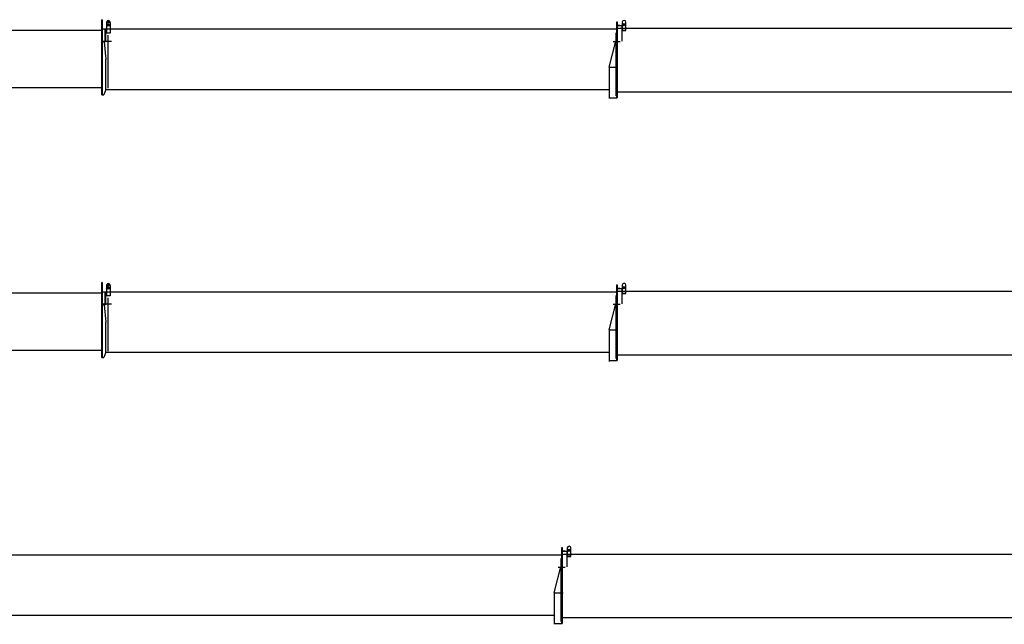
# Model space of a CAD drawing. Extents: x 13545 to 73484, y 3406 to 58416.
# Tile 2 of 10: x 36035 to 54760, y 3912 to 15413. Entities that reach past the tile are written whole.
import ezdxf

# ---------------------------------------------------------------- set-up
doc = ezdxf.new("R2010")
doc.units = 0
doc.header["$LTSCALE"] = 50
doc.header["$MEASUREMENT"] = 0
doc.linetypes.add('CENTER', pattern=[50.5, 30, -9, 2.5, -9])
doc.linetypes.add('HIDDEN', pattern=[12.6, 8.4, -4.2])
doc.layers.get('0').update_dxf_attribs({"linetype": 'CONTINUOUS'})
for name, color, linetype in [('2', 7, 'CONTINUOUS'), ('3', 7, 'CONTINUOUS'), ('4', 7, 'CONTINUOUS')]:
    doc.layers.add(name, color=color, linetype=linetype)

# ---------------------------------------------------------------- blocks, each defined once
blk = doc.blocks.new('*G175175')
at = {"layer": '2', "color": 7, "linetype": 'CONTINUOUS'}
for p, q in [((47390.995214, 15305.048618), (47390.995672, 15370.933996)), ((47391.497842, 15370.933994), (47399.498483, 15370.864173)), ((47398.996313, 15370.864175), (47398.997218, 15305.047452)), ((47493.000547, 15364.236775), (47492.994714, 15204.017424)), ((47562.999388, 15204.015945), (47562.999477, 15363.931091)), ((47451.125595, 15302.034269), (47389.997329, 15302.033363)), ((47391.009176, 14972.456791), (47390.995977, 15305.048611)), ((47398.996618, 15304.97879), (47398.997402, 14973.018817)), ((47398.996625, 15302.033327), (47485.002367, 15302.032991)), ((47398.997444, 15305.073391), (47398.997218, 15305.047452)), ((47398.997218, 15305.047452), (47398.997527, 15204.016686)), ((57072.997721, 15243.081343), (47399.499534, 15242.990643)), ((47485.002367, 15302.032991), (47485.001834, 15005.053268)), ((47492.966828, 15005.053268), (47493.003776, 15305.048324)), ((47492.994714, 15204.017502), (47562.99935, 15204.016793)), ((47562.999629, 15207.633262), (47492.994846, 15207.632514)), ((47243.000221, 14511.049057), (47373, 15005.052953)), ((47390.998875, 13929.066924), (47390.998938, 14972.456791)), ((47398.997227, 14973.018817), (47398.997227, 13929.06704)), ((47242.999449, 14511.049057), (47412.998761, 14511.050232)), ((47243.000221, 14511.137555), (47242.999728, 13952.069336)), ((47390.998911, 14519.045864), (47390.929123, 14511.049037)), ((47242.999728, 13952.069336), (47242.99889, 13929.067368)), ((47242.99889, 13929.067368), (47398.997227, 13929.06704)), ((47242.999728, 13952.069336), (47242.999321, 13912.068426)), ((47253.001405, 13929.067056), (47273.001093, 13929.066478)), ((47340.782457, 13929.067023), (47394.999761, 13929.066916)), ((56907.000012, 14034.0556), (47398.997227, 14033.995129))]:
    blk.add_line(p, q, dxfattribs=at)
at = {"layer": '2', "color": 7, "linetype": 'CENTER'}
for p, q in [((47320.536034, 15000), (47454.621684, 15000)), ((47371, 15163.289601), (47371, 13965.052953))]:
    blk.add_line(p, q, dxfattribs=at)
at = {"layer": '2', "color": 7, "linetype": 'CONTINUOUS'}
for radius in [22.501471, 15.000916]:
    blk.add_circle((47527.998637, 15316.934017), radius, dxfattribs=at)
blk.add_arc((47527.999062, 15363.931347), 35.000415, -0.000407, 179.5, dxfattribs=at)
blk = doc.blocks.new('*G176176')
at = {"layer": '4', "color": 7, "linetype": 'CONTINUOUS'}
for p, q in [((27970.600678, 14039.15105), (27970.599238, 15276.137732)), ((27970.600866, 15208.138106), (27970.600932, 15312.081884)), ((27970.600932, 15312.081884), (27978.602949, 15312.081523)), ((27977.600829, 15312.081569), (27977.600829, 14039.151037)), ((37595.000679, 15208.117665), (27977.600832, 15208.150289)), ((28076.855057, 15000), (28005.388785, 15000)), ((28020.599389, 15041.380118), (28050.601222, 14606.091915)), ((28050.600644, 14039.150904), (28050.601222, 14606.091915)), ((28050.60073, 14124.15203), (37594.998789, 14124.145848)), ((27970.600829, 14039.15105), (28050.600644, 14039.150904)), ((28032.824705, 14039.15112), (27980.639954, 14039.150439))]:
    blk.add_line(p, q, dxfattribs=at)
at = {"layer": '4', "color": 7, "linetype": 'CENTER'}
blk.add_line((28059, 15160.148227), (28059, 14167.611301), dxfattribs=at)
blk = doc.blocks.new('*G201201')
at = {"layer": '2', "color": 7, "linetype": 'CONTINUOUS'}
for p, q in [((47451.125595, 10302.034269), (47389.997329, 10302.033363)), ((47390.995214, 10305.048618), (47390.995672, 10370.933996)), ((47391.009176, 9972.456791), (47390.995977, 10305.048611)), ((47391.497842, 10370.933994), (47399.498483, 10370.864173)), ((47398.996313, 10370.864175), (47398.997218, 10305.047452)), ((47398.996618, 10304.97879), (47398.997402, 9973.018817)), ((47398.996625, 10302.033327), (47485.002367, 10302.032991)), ((47398.997444, 10305.073391), (47398.997218, 10305.047452)), ((47398.997218, 10305.047452), (47398.997527, 10204.016686)), ((47485.002367, 10302.032991), (47485.001834, 10005.053268)), ((47492.966828, 10005.053268), (47493.003776, 10305.048324)), ((47493.000547, 10364.236775), (47492.994714, 10204.017424)), ((47562.999388, 10204.015945), (47562.999477, 10363.931091)), ((57072.997721, 10243.081343), (47399.499534, 10242.990643)), ((47492.994714, 10204.017502), (47562.99935, 10204.016793)), ((47562.999629, 10207.633262), (47492.994846, 10207.632514)), ((47243.000221, 9511.049057), (47373, 10005.052953)), ((47390.998875, 8929.066924), (47390.998938, 9972.456791)), ((47398.997227, 9973.018817), (47398.997227, 8929.06704)), ((47242.999449, 9511.049057), (47412.998761, 9511.050232)), ((47243.000221, 9511.137555), (47242.999728, 8952.069336)), ((47390.998911, 9519.045864), (47390.929123, 9511.049037)), ((56907.000012, 9034.0556), (47398.997227, 9033.995129)), ((47242.999728, 8952.069336), (47242.99889, 8929.067368)), ((47242.99889, 8929.067368), (47398.997227, 8929.06704)), ((47242.999728, 8952.069336), (47242.999321, 8912.068426)), ((47253.001405, 8929.067056), (47273.001093, 8929.066478)), ((47340.782457, 8929.067023), (47394.999761, 8929.066916))]:
    blk.add_line(p, q, dxfattribs=at)
at = {"layer": '2', "color": 7, "linetype": 'CENTER'}
for p, q in [((47371, 10163.289601), (47371, 8965.052953)), ((47320.536034, 10000), (47454.621684, 10000))]:
    blk.add_line(p, q, dxfattribs=at)
at = {"layer": '2', "color": 7, "linetype": 'CONTINUOUS'}
for radius in [22.501471, 15.000916]:
    blk.add_circle((47527.998637, 10316.934017), radius, dxfattribs=at)
blk.add_arc((47527.999062, 10363.931347), 35.000415, -0.000407, 179.5, dxfattribs=at)
blk = doc.blocks.new('*G202202')
at = {"layer": '4', "color": 7, "linetype": 'CONTINUOUS'}
for p, q in [((27970.600866, 10208.138106), (27970.600932, 10312.081884)), ((27970.600932, 10312.081884), (27978.602949, 10312.081523)), ((27977.600829, 10312.081569), (27977.600829, 9039.151037)), ((27970.600678, 9039.15105), (27970.599238, 10276.137732)), ((37595.000679, 10208.117665), (27977.600832, 10208.150289)), ((28076.855057, 10000), (28005.388785, 10000)), ((28020.599389, 10041.380118), (28050.601222, 9606.091915)), ((28050.600644, 9039.150904), (28050.601222, 9606.091915)), ((27970.600829, 9039.15105), (28050.600644, 9039.150904)), ((28032.824705, 9039.15112), (27980.639954, 9039.150439)), ((28050.60073, 9124.15203), (37594.998789, 9124.145848))]:
    blk.add_line(p, q, dxfattribs=at)
at = {"layer": '4', "color": 7, "linetype": 'CENTER'}
blk.add_line((28059, 10160.148227), (28059, 9167.611301), dxfattribs=at)
blk = doc.blocks.new('*G228228')
at = {"layer": '2', "color": 7, "linetype": 'CONTINUOUS'}
for p, q in [((46406.125595, 5302.034269), (46344.997329, 5302.033363)), ((46345.995214, 5305.048618), (46345.995672, 5370.933996)), ((46346.009176, 4972.456791), (46345.995977, 5305.048611)), ((46346.497842, 5370.933994), (46354.498483, 5370.864173)), ((46353.996313, 5370.864175), (46353.997218, 5305.047452)), ((46353.996618, 5304.97879), (46353.997402, 4973.018817)), ((46353.996625, 5302.033327), (46440.002367, 5302.032991)), ((46353.997444, 5305.073391), (46353.997218, 5305.047452)), ((46353.997218, 5305.047452), (46353.997527, 5204.016686)), ((57072.997721, 5243.091141), (46354.499534, 5242.990643)), ((46440.002367, 5302.032991), (46440.001834, 5005.053268)), ((46447.966828, 5005.053268), (46448.003776, 5305.048324)), ((46448.000547, 5364.236775), (46447.994714, 5204.017424)), ((46517.999388, 5204.015945), (46517.999477, 5363.931091)), ((46447.994714, 5204.017502), (46517.99935, 5204.016793)), ((46517.999629, 5207.633262), (46447.994846, 5207.632514)), ((46198.000221, 4511.049057), (46328, 5005.052953)), ((46345.998875, 3929.066924), (46345.998938, 4972.456791)), ((46353.997227, 4973.018817), (46353.997227, 3929.06704)), ((46197.999449, 4511.049057), (46367.998761, 4511.050232)), ((46198.000221, 4511.137555), (46197.999728, 3952.069336)), ((46345.998911, 4519.045864), (46345.929123, 4511.049037)), ((46197.999728, 3952.069336), (46197.99889, 3929.067368)), ((46197.999728, 3952.069336), (46197.999321, 3912.068426)), ((56906.998995, 4034.062246), (46353.997227, 4033.995129)), ((46197.99889, 3929.067368), (46353.997227, 3929.06704)), ((46208.001405, 3929.067056), (46228.001093, 3929.066478)), ((46295.782457, 3929.067023), (46349.999761, 3929.066916))]:
    blk.add_line(p, q, dxfattribs=at)
at = {"layer": '2', "color": 7, "linetype": 'CENTER'}
for p, q in [((46326, 5163.289601), (46326, 3965.052953)), ((46275.536034, 5000), (46409.621684, 5000))]:
    blk.add_line(p, q, dxfattribs=at)
at = {"layer": '2', "color": 7, "linetype": 'CONTINUOUS'}
for radius in [22.501471, 15.000916]:
    blk.add_circle((46482.998637, 5316.934017), radius, dxfattribs=at)
blk.add_arc((46482.999062, 5363.931347), 35.000415, -0.000407, 179.5, dxfattribs=at)
blk = doc.blocks.new('*G249249')
at = {"layer": '3', "color": 7, "linetype": 'CONTINUOUS'}
blk.add_line((35584.999988, 4087.108157), (46197.9973, 4087.21485), dxfattribs=at)
blk = doc.blocks.new('*G250250')
at = {"layer": '3', "color": 7, "linetype": 'CONTINUOUS'}
for p, q in [((35504.998602, 3985.753883), (35505.000531, 5412.698194)), ((35511.997585, 5412.698194), (35512.001407, 3985.753829)), ((35511.001464, 5135.110927), (35505.00041, 5135.058557))]:
    blk.add_line(p, q, dxfattribs=at)
blk = doc.blocks.new('*G251251')
at = {"layer": '3', "color": 7, "linetype": 'CONTINUOUS'}
for p, q in [((35511.998409, 5081.553587), (35511.998721, 4988.669804)), ((35572.003086, 4988.669605), (35572.002774, 5081.553388))]:
    blk.add_line(p, q, dxfattribs=at)
blk = doc.blocks.new('*G252252')
at = {"layer": '3', "color": 7, "linetype": 'CONTINUOUS'}
for p, q in [((35504.998526, 4029.043116), (35504.998637, 3985.75381)), ((35504.998637, 3985.75381), (35545, 3985.753647))]:
    blk.add_line(p, q, dxfattribs=at)
blk = doc.blocks.new('*G253253')
at = {"layer": '3', "color": 7, "linetype": 'CONTINUOUS'}
for p, q in [((35504.971665, 5162.482446), (35504.999963, 5297.113063)), ((35594.998368, 5357.143828), (35594.997985, 5359.110764)), ((35594.998368, 5357.143828), (35594.999725, 5159.243142)), ((35664.996915, 5358.80508), (35664.99955, 5162.48258)), ((35504.999934, 5159.243128), (35504.971665, 5162.482446)), ((35664.971281, 5159.243262), (35594.999725, 5159.243142)), ((35664.99955, 5162.48258), (35664.971281, 5159.243262))]:
    blk.add_line(p, q, dxfattribs=at)
blk.add_arc((35629.999163, 5359.110501), 34.999084, -0.5, 179.999573, dxfattribs=at)
blk = doc.blocks.new('*G254254')
at = {"layer": '3', "color": 7, "linetype": 'HIDDEN'}
for radius in [17.499445, 12.748718]:
    blk.add_circle((35629.999028, 5370.110982), radius, dxfattribs=at)
blk = doc.blocks.new('*G255255')
at = {"layer": '3', "color": 7, "linetype": 'CONTINUOUS'}
for centre, radius in [((35629.998724, 5312.111645), 22.499939), ((35629.998653, 5312.802895), 15.000916)]:
    blk.add_circle(centre, radius, dxfattribs=at)
blk = doc.blocks.new('*G248248')
at = {"layer": '3', "color": 7, "linetype": 'CONTINUOUS'}
for p, q in [((35511.997585, 5412.698194), (35504.998872, 5412.698194)), ((46346.008629, 5230.084981), (35504.999751, 5230.110698)), ((35572.00507, 4988.442258), (35572.003467, 5230.110539)), ((35578.004262, 5230.110525), (35578.003843, 4988.668565)), ((35578.003843, 4988.668565), (35511.998721, 4988.668565)), ((35548.652711, 4988.407164), (35585.135137, 4657.795227)), ((35585, 4087.108157), (35585, 4659.019872)), ((35585, 4087.108157), (35545, 3985.753647))]:
    blk.add_line(p, q, dxfattribs=at)
at = {"layer": '3', "color": 7, "linetype": 'CENTER'}
blk.add_line((35692.804656, 5000), (35531.147818, 5000), dxfattribs=at)
at = {"color": 7, "linetype": 'CONTINUOUS'}
for name in ['*G253253', '*G250250', '*G255255', '*G254254', '*G251251', '*G252252', '*G249249']:
    blk.add_blockref(name, (0, 0), dxfattribs=at)
blk = doc.blocks.new('*G247247')
at = {"layer": '3', "color": 7, "linetype": 'CENTER'}
blk.add_line((35620, 5120.105866), (35620, 4110.105866), dxfattribs=at)
at = {"color": 7, "linetype": 'CONTINUOUS'}
blk.add_blockref('*G248248', (0, 0), dxfattribs=at)
blk = doc.blocks.new('*G258258')
at = {"layer": '3', "color": 7, "linetype": 'CONTINUOUS'}
blk.add_line((37674.999988, 9087.108157), (47242.999847, 9087.204345), dxfattribs=at)
blk = doc.blocks.new('*G259259')
at = {"layer": '3', "color": 7, "linetype": 'CONTINUOUS'}
for p, q in [((37594.998602, 8985.753883), (37595.000531, 10412.698194)), ((37601.997585, 10412.698194), (37602.001407, 8985.753829)), ((37601.001464, 10135.110927), (37595.00041, 10135.058557))]:
    blk.add_line(p, q, dxfattribs=at)
blk = doc.blocks.new('*G260260')
at = {"layer": '3', "color": 7, "linetype": 'CONTINUOUS'}
for p, q in [((37601.998409, 10081.553587), (37601.998721, 9988.669804)), ((37662.003086, 9988.669605), (37662.002774, 10081.553388))]:
    blk.add_line(p, q, dxfattribs=at)
blk = doc.blocks.new('*G261261')
at = {"layer": '3', "color": 7, "linetype": 'CONTINUOUS'}
for p, q in [((37594.998526, 9029.043116), (37594.998637, 8985.75381)), ((37594.998637, 8985.75381), (37635, 8985.753647))]:
    blk.add_line(p, q, dxfattribs=at)
blk = doc.blocks.new('*G262262')
at = {"layer": '3', "color": 7, "linetype": 'CONTINUOUS'}
for p, q in [((37684.998368, 10357.143828), (37684.997985, 10359.110764)), ((37684.998368, 10357.143828), (37684.999725, 10159.243142)), ((37754.996915, 10358.80508), (37754.99955, 10162.48258)), ((37594.971665, 10162.482446), (37594.999963, 10297.113063)), ((37594.999934, 10159.243128), (37594.971665, 10162.482446)), ((37754.971281, 10159.243262), (37684.999725, 10159.243142)), ((37754.99955, 10162.48258), (37754.971281, 10159.243262))]:
    blk.add_line(p, q, dxfattribs=at)
blk.add_arc((37719.999163, 10359.110501), 34.999084, -0.5, 179.999573, dxfattribs=at)
blk = doc.blocks.new('*G263263')
at = {"layer": '3', "color": 7, "linetype": 'HIDDEN'}
for radius in [17.499445, 12.748718]:
    blk.add_circle((37719.999028, 10370.110982), radius, dxfattribs=at)
blk = doc.blocks.new('*G264264')
at = {"layer": '3', "color": 7, "linetype": 'CONTINUOUS'}
for centre, radius in [((37719.998724, 10312.111645), 22.499939), ((37719.998653, 10312.802895), 15.000916)]:
    blk.add_circle(centre, radius, dxfattribs=at)
blk = doc.blocks.new('*G257257')
at = {"layer": '3', "color": 7, "linetype": 'CONTINUOUS'}
for p, q in [((37601.997585, 10412.698194), (37594.998872, 10412.698194)), ((47390.998952, 10230.08746), (37594.999751, 10230.110698)), ((37662.00507, 9988.442258), (37662.003467, 10230.110539)), ((37668.004262, 10230.110525), (37668.003843, 9988.668565)), ((37668.003843, 9988.668565), (37601.998721, 9988.668565)), ((37638.652711, 9988.407164), (37675.135137, 9657.795227)), ((37675, 9087.108157), (37675, 9659.019872)), ((37675, 9087.108157), (37635, 8985.753647))]:
    blk.add_line(p, q, dxfattribs=at)
at = {"layer": '3', "color": 7, "linetype": 'CENTER'}
blk.add_line((37782.804656, 10000), (37621.147818, 10000), dxfattribs=at)
at = {"color": 7, "linetype": 'CONTINUOUS'}
for name in ['*G262262', '*G259259', '*G264264', '*G263263', '*G260260', '*G261261', '*G258258']:
    blk.add_blockref(name, (0, 0), dxfattribs=at)
blk = doc.blocks.new('*G256256')
at = {"layer": '3', "color": 7, "linetype": 'CENTER'}
blk.add_line((37710, 10120.105866), (37710, 9110.105866), dxfattribs=at)
at = {"color": 7, "linetype": 'CONTINUOUS'}
blk.add_blockref('*G257257', (0, 0), dxfattribs=at)
blk = doc.blocks.new('*G267267')
at = {"layer": '3', "color": 7, "linetype": 'CONTINUOUS'}
blk.add_line((37674.999988, 14087.108157), (47242.999847, 14087.204345), dxfattribs=at)
blk = doc.blocks.new('*G268268')
at = {"layer": '3', "color": 7, "linetype": 'CONTINUOUS'}
for p, q in [((37594.998602, 13985.753883), (37595.000531, 15412.698194)), ((37601.997585, 15412.698194), (37602.001407, 13985.753829)), ((37601.001464, 15135.110927), (37595.00041, 15135.058557))]:
    blk.add_line(p, q, dxfattribs=at)
blk = doc.blocks.new('*G269269')
at = {"layer": '3', "color": 7, "linetype": 'CONTINUOUS'}
for p, q in [((37601.998409, 15081.553587), (37601.998721, 14988.669804)), ((37662.003086, 14988.669605), (37662.002774, 15081.553388))]:
    blk.add_line(p, q, dxfattribs=at)
blk = doc.blocks.new('*G270270')
at = {"layer": '3', "color": 7, "linetype": 'CONTINUOUS'}
for p, q in [((37594.998526, 14029.043116), (37594.998637, 13985.75381)), ((37594.998637, 13985.75381), (37635, 13985.753647))]:
    blk.add_line(p, q, dxfattribs=at)
blk = doc.blocks.new('*G271271')
at = {"layer": '3', "color": 7, "linetype": 'CONTINUOUS'}
for p, q in [((37684.998368, 15357.143828), (37684.997985, 15359.110764)), ((37684.998368, 15357.143828), (37684.999725, 15159.243142)), ((37754.996915, 15358.80508), (37754.99955, 15162.48258)), ((37594.971665, 15162.482446), (37594.999963, 15297.113063)), ((37594.999934, 15159.243128), (37594.971665, 15162.482446)), ((37754.971281, 15159.243262), (37684.999725, 15159.243142)), ((37754.99955, 15162.48258), (37754.971281, 15159.243262))]:
    blk.add_line(p, q, dxfattribs=at)
blk.add_arc((37719.999163, 15359.110501), 34.999084, -0.5, 179.999573, dxfattribs=at)
blk = doc.blocks.new('*G272272')
at = {"layer": '3', "color": 7, "linetype": 'HIDDEN'}
for radius in [17.499445, 12.748718]:
    blk.add_circle((37719.999028, 15370.110982), radius, dxfattribs=at)
blk = doc.blocks.new('*G273273')
at = {"layer": '3', "color": 7, "linetype": 'CONTINUOUS'}
for centre, radius in [((37719.998724, 15312.111645), 22.499939), ((37719.998653, 15312.802895), 15.000916)]:
    blk.add_circle(centre, radius, dxfattribs=at)
blk = doc.blocks.new('*G266266')
at = {"layer": '3', "color": 7, "linetype": 'CONTINUOUS'}
for p, q in [((37601.997585, 15412.698194), (37594.998872, 15412.698194)), ((47390.998952, 15230.08746), (37594.999751, 15230.110698)), ((37662.00507, 14988.442258), (37662.003467, 15230.110539)), ((37668.004262, 15230.110525), (37668.003843, 14988.668565)), ((37668.003843, 14988.668565), (37601.998721, 14988.668565)), ((37638.652711, 14988.407164), (37675.135137, 14657.795227)), ((37675, 14087.108157), (37675, 14659.019872)), ((37675, 14087.108157), (37635, 13985.753647))]:
    blk.add_line(p, q, dxfattribs=at)
at = {"layer": '3', "color": 7, "linetype": 'CENTER'}
blk.add_line((37782.804656, 15000), (37621.147818, 15000), dxfattribs=at)
at = {"color": 7, "linetype": 'CONTINUOUS'}
for name in ['*G271271', '*G268268', '*G272272', '*G273273', '*G269269', '*G267267', '*G270270']:
    blk.add_blockref(name, (0, 0), dxfattribs=at)
blk = doc.blocks.new('*G265265')
at = {"layer": '3', "color": 7, "linetype": 'CENTER'}
blk.add_line((37710, 15120.105866), (37710, 14110.105866), dxfattribs=at)
at = {"color": 7, "linetype": 'CONTINUOUS'}
blk.add_blockref('*G266266', (0, 0), dxfattribs=at)

msp = doc.modelspace()

# ---------------------------------------------------------------- block references
at = {"color": 7, "linetype": 'CONTINUOUS'}
for name in ['*G265265', '*G175175', '*G176176', '*G202202', '*G256256', '*G201201', '*G247247', '*G228228']:
    msp.add_blockref(name, (0, 0), dxfattribs=at)

doc.saveas('drawing.dxf')
